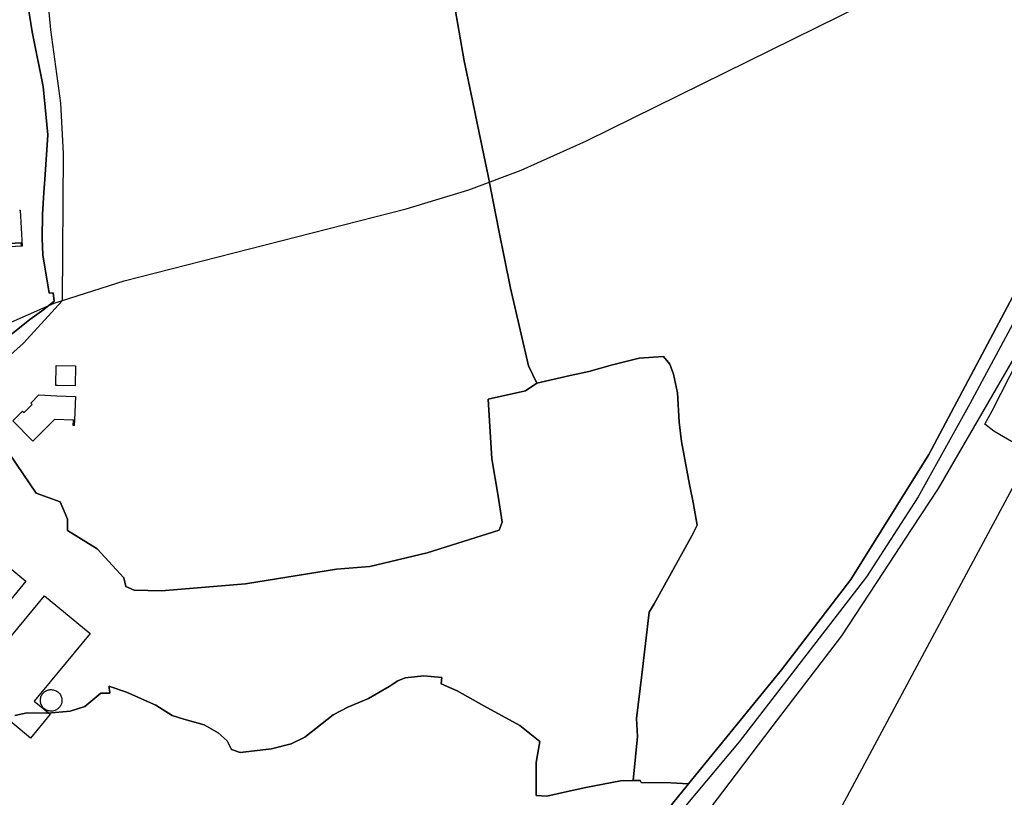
# Model space of a CAD drawing. Extents: x 577960 to 582939, y 6017202 to 6023066.
# Tile 192 of 217: x 580208 to 580543, y 6021959 to 6022223. Entities that reach past the tile are written whole.
import ezdxf

# ---------------------------------------------------------------- set-up
doc = ezdxf.new("R2010")
doc.units = 0
doc.header["$MEASUREMENT"] = 0
doc.linetypes.add('D', pattern=[0])
for name, color, linetype in [('LI__BAHNTR', 7, 'D'), ('LI__FLUR', 7, 'D'), ('LI__GEB', 7, 'Continuous'), ('LI__STRASSE', 7, 'Continuous')]:
    doc.layers.add(name, color=color, linetype=linetype)

msp = doc.modelspace()

# ---------------------------------------------------------------- linework, layer by layer
at = {"layer": 'LI__BAHNTR', "color": 250, "linetype": 'D', "true_color": 0x303030}
for p, q in [((580567.858, 6022105.192), (580520.127, 6022016.093)), ((580520.127, 6022016.093), (580451.121, 6021887.282))]:
    msp.add_line(p, q, dxfattribs=at)
at = {"layer": 'LI__FLUR', "color": 8, "linetype": 'D', "true_color": 0x808080}
for p, q in [((580212.321, 6022219.304), (580210.74, 6022229.31)), ((580210.74, 6022229.31), (580212.321, 6022219.304)), ((580355.93, 6022228.877), (580359.348, 6022209.425)), ((580359.348, 6022209.425), (580355.93, 6022228.877)), ((580216.069, 6022200.692), (580212.321, 6022219.304)), ((580212.321, 6022219.304), (580216.069, 6022200.692)), ((580359.348, 6022209.425), (580362.146, 6022195.861)), ((580362.146, 6022195.861), (580359.348, 6022209.425)), ((580217.708, 6022184.269), (580216.069, 6022200.692)), ((580216.069, 6022200.692), (580217.708, 6022184.269)), ((580362.146, 6022195.861), (580363.836, 6022187.665)), ((580363.836, 6022187.665), (580362.146, 6022195.861)), ((580363.836, 6022187.665), (580367.434, 6022170.263)), ((580367.434, 6022170.263), (580363.836, 6022187.665)), ((580216.598, 6022169.026), (580217.708, 6022184.269)), ((580217.708, 6022184.269), (580216.598, 6022169.026)), ((580216.278, 6022164.608), (580216.598, 6022169.026)), ((580216.598, 6022169.026), (580216.278, 6022164.608)), ((580367.434, 6022170.263), (580371.152, 6022151.701)), ((580371.152, 6022151.701), (580367.434, 6022170.263)), ((580215.858, 6022157.132), (580216.278, 6022164.608)), ((580216.278, 6022164.608), (580215.858, 6022157.132)), ((580215.688, 6022149.055), (580215.858, 6022157.132)), ((580215.858, 6022157.132), (580215.688, 6022149.055)), ((580371.152, 6022151.701), (580373.031, 6022142.116)), ((580373.031, 6022142.116), (580371.152, 6022151.701)), ((580215.948, 6022143.398), (580215.688, 6022149.055)), ((580215.688, 6022149.055), (580215.948, 6022143.398)), ((580218.137, 6022130.374), (580215.948, 6022143.398)), ((580215.948, 6022143.398), (580218.137, 6022130.374)), ((580373.031, 6022142.116), (580375.02, 6022132)), ((580375.02, 6022132), (580373.031, 6022142.116)), ((580517.368, 6022075.383), (580554.084, 6022144.521)), ((580554.084, 6022144.521), (580517.368, 6022075.383)), ((580375.02, 6022132), (580378.418, 6022117.887)), ((580378.418, 6022117.887), (580375.02, 6022132)), ((580219.516, 6022130.474), (580218.137, 6022130.374)), ((580218.137, 6022130.374), (580219.516, 6022130.474)), ((580219.856, 6022127.635), (580219.516, 6022130.474)), ((580219.516, 6022130.474), (580219.856, 6022127.635)), ((580211.599, 6022121.348), (580216.257, 6022124.806)), ((580216.257, 6022124.806), (580211.599, 6022121.348)), ((580216.257, 6022124.806), (580219.856, 6022127.635)), ((580219.856, 6022127.635), (580216.257, 6022124.806)), ((580202.883, 6022114.421), (580211.599, 6022121.348)), ((580211.599, 6022121.348), (580202.883, 6022114.421)), ((580378.418, 6022117.887), (580381.157, 6022105.572)), ((580381.157, 6022105.572), (580378.418, 6022117.887)), ((580549.765, 6022114.155), (580520.567, 6022063.808)), ((580409.825, 6022105.881), (580418.861, 6022108.26)), ((580418.861, 6022108.26), (580409.825, 6022105.881)), ((580418.861, 6022108.26), (580423.719, 6022108.6)), ((580423.719, 6022108.6), (580418.861, 6022108.26)), ((580423.719, 6022108.6), (580427.167, 6022108.81)), ((580427.167, 6022108.81), (580423.719, 6022108.6)), ((580427.167, 6022108.81), (580429.316, 6022106.181)), ((580429.316, 6022106.181), (580427.167, 6022108.81)), ((580538.909, 6022090.236), (580547.986, 6022108.058)), ((580381.157, 6022105.572), (580384.075, 6022099.685)), ((580384.075, 6022099.685), (580381.157, 6022105.572)), ((580401.778, 6022103.703), (580409.825, 6022105.881)), ((580409.825, 6022105.881), (580401.778, 6022103.703)), ((580429.316, 6022106.181), (580430.566, 6022102.733)), ((580430.566, 6022102.733), (580429.316, 6022106.181)), ((580384.075, 6022099.685), (580395.351, 6022102.293)), ((580395.351, 6022102.293), (580384.075, 6022099.685)), ((580395.351, 6022102.293), (580401.778, 6022103.703)), ((580401.778, 6022103.703), (580395.351, 6022102.293)), ((580430.566, 6022102.733), (580431.905, 6022096.355)), ((580431.905, 6022096.355), (580430.566, 6022102.733)), ((580384.075, 6022099.685), (580380.147, 6022097.056)), ((580380.147, 6022097.056), (580384.075, 6022099.685)), ((580380.147, 6022097.056), (580367.502, 6022094.278)), ((580367.502, 6022094.278), (580380.147, 6022097.056)), ((580431.905, 6022096.355), (580432.495, 6022086.37)), ((580432.495, 6022086.37), (580431.905, 6022096.355)), ((580367.502, 6022094.278), (580368.732, 6022073.957)), ((580368.732, 6022073.957), (580367.502, 6022094.278)), ((580536.49, 6022085.778), (580538.909, 6022090.236)), ((580432.495, 6022086.37), (580433.214, 6022079.873)), ((580433.214, 6022079.873), (580432.495, 6022086.37)), ((580539.479, 6022083.359), (580536.49, 6022085.778)), ((580547.466, 6022078.681), (580539.479, 6022083.359)), ((580213.647, 6022062.285), (580202.272, 6022079.108)), ((580202.272, 6022079.108), (580213.647, 6022062.285)), ((580433.214, 6022079.873), (580435.973, 6022065.239)), ((580435.973, 6022065.239), (580433.214, 6022079.873)), ((580495.177, 6022039.75), (580517.368, 6022075.383)), ((580517.368, 6022075.383), (580495.177, 6022039.75)), ((580368.732, 6022073.957), (580370.93, 6022061.222)), ((580370.93, 6022061.222), (580368.732, 6022073.957)), ((580435.973, 6022065.239), (580437.272, 6022059.092)), ((580437.272, 6022059.092), (580435.973, 6022065.239)), ((580221.854, 6022059.366), (580213.647, 6022062.285)), ((580213.647, 6022062.285), (580221.854, 6022059.366)), ((580370.93, 6022061.222), (580372.26, 6022052.376)), ((580372.26, 6022052.376), (580370.93, 6022061.222)), ((580520.567, 6022063.808), (580511.66, 6022050.255)), ((580223.213, 6022056.168), (580221.854, 6022059.366)), ((580221.854, 6022059.366), (580223.213, 6022056.168)), ((580437.272, 6022059.092), (580438.621, 6022051.326)), ((580438.621, 6022051.326), (580437.272, 6022059.092)), ((580224.393, 6022053.379), (580223.213, 6022056.168)), ((580223.213, 6022056.168), (580224.393, 6022053.379)), ((580224.303, 6022049.501), (580224.393, 6022053.379)), ((580224.393, 6022053.379), (580224.303, 6022049.501)), ((580372.26, 6022052.376), (580371.17, 6022049.698)), ((580371.17, 6022049.698), (580372.26, 6022052.376)), ((580438.621, 6022051.326), (580436.732, 6022047.687)), ((580436.732, 6022047.687), (580438.621, 6022051.326)), ((580234.448, 6022043.333), (580224.303, 6022049.501)), ((580224.303, 6022049.501), (580234.448, 6022043.333)), ((580371.17, 6022049.698), (580346.69, 6022041.942)), ((580346.69, 6022041.942), (580371.17, 6022049.698)), ((580511.66, 6022050.255), (580501.704, 6022035.102)), ((580436.732, 6022047.687), (580423.957, 6022024.548)), ((580423.957, 6022024.548), (580436.732, 6022047.687)), ((580243.534, 6022033.458), (580234.448, 6022043.333)), ((580234.448, 6022043.333), (580243.534, 6022033.458)), ((580346.69, 6022041.942), (580327.269, 6022037.314)), ((580327.269, 6022037.314), (580346.69, 6022041.942)), ((580490.869, 6022032.843), (580495.177, 6022039.75)), ((580495.177, 6022039.75), (580490.869, 6022032.843)), ((580315.853, 6022036.385), (580284.876, 6022031.388)), ((580284.876, 6022031.388), (580315.853, 6022036.385)), ((580327.269, 6022037.314), (580315.853, 6022036.385)), ((580315.853, 6022036.385), (580327.269, 6022037.314)), ((580501.704, 6022035.102), (580487.68, 6022013.752)), ((580244.224, 6022030.449), (580243.534, 6022033.458)), ((580243.534, 6022033.458), (580244.224, 6022030.449)), ((580284.876, 6022031.388), (580256.319, 6022029.049)), ((580256.319, 6022029.049), (580284.876, 6022031.388)), ((580467.278, 6022002.087), (580490.869, 6022032.843)), ((580490.869, 6022032.843), (580467.278, 6022002.087)), ((580247.033, 6022029.24), (580244.224, 6022030.449)), ((580244.224, 6022030.449), (580247.033, 6022029.24)), ((580256.319, 6022029.049), (580247.033, 6022029.24)), ((580247.033, 6022029.24), (580256.319, 6022029.049)), ((580423.957, 6022024.548), (580422.208, 6022021.749)), ((580422.208, 6022021.749), (580423.957, 6022024.548)), ((580422.208, 6022021.749), (580419.759, 6022000.439)), ((580419.759, 6022000.439), (580422.208, 6022021.749)), ((580487.68, 6022013.752), (580463.96, 6021982.685)), ((580435.652, 6021963.283), (580467.278, 6022002.087)), ((580467.278, 6022002.087), (580435.652, 6021963.283)), ((580336.774, 6021998.332), (580333.755, 6021996.422)), ((580333.755, 6021996.422), (580336.774, 6021998.332)), ((580339.193, 6021999.441), (580336.774, 6021998.332)), ((580336.774, 6021998.332), (580339.193, 6021999.441)), ((580345.57, 6022000.081), (580339.193, 6021999.441)), ((580339.193, 6021999.441), (580345.57, 6022000.081)), ((580351.728, 6021999.561), (580345.57, 6022000.081)), ((580345.57, 6022000.081), (580351.728, 6021999.561)), ((580351.518, 6021997.312), (580351.728, 6021999.561)), ((580351.728, 6021999.561), (580351.518, 6021997.312)), ((580419.759, 6022000.439), (580417.95, 6021985.605)), ((580417.95, 6021985.605), (580419.759, 6022000.439)), ((580237.306, 6021994.155), (580235.647, 6021994.135)), ((580235.647, 6021994.135), (580237.306, 6021994.155)), ((580238.706, 6021994.175), (580237.306, 6021994.155)), ((580237.306, 6021994.155), (580238.706, 6021994.175)), ((580239.145, 6021996.394), (580238.516, 6021996.604)), ((580238.516, 6021996.604), (580238.586, 6021995.715)), ((580238.586, 6021995.715), (580238.516, 6021996.604)), ((580238.516, 6021996.604), (580239.145, 6021996.394)), ((580238.586, 6021995.715), (580238.606, 6021995.415)), ((580238.606, 6021995.415), (580238.586, 6021995.715)), ((580238.606, 6021995.415), (580238.706, 6021994.175)), ((580238.706, 6021994.175), (580238.606, 6021995.415)), ((580244.483, 6021994.565), (580239.145, 6021996.394)), ((580239.145, 6021996.394), (580244.483, 6021994.565)), ((580254.459, 6021990.087), (580244.483, 6021994.565)), ((580244.483, 6021994.565), (580254.459, 6021990.087)), ((580333.755, 6021996.422), (580326.718, 6021992.414)), ((580326.718, 6021992.414), (580333.755, 6021996.422)), ((580356.885, 6021995.032), (580351.518, 6021997.312)), ((580351.518, 6021997.312), (580356.885, 6021995.032)), ((580365.952, 6021989.874), (580356.885, 6021995.032)), ((580356.885, 6021995.032), (580365.952, 6021989.874)), ((580235.647, 6021994.135), (580230.279, 6021989.647)), ((580230.279, 6021989.647), (580235.647, 6021994.135)), ((580326.718, 6021992.414), (580319.731, 6021989.435)), ((580319.731, 6021989.435), (580326.718, 6021992.414)), ((580210.618, 6021987.538), (580206.479, 6021986.609)), ((580206.479, 6021986.609), (580210.618, 6021987.538)), ((580217.645, 6021987.388), (580210.618, 6021987.538)), ((580210.618, 6021987.538), (580217.645, 6021987.388)), ((580225.221, 6021988.018), (580217.645, 6021987.388)), ((580217.645, 6021987.388), (580225.221, 6021988.018)), ((580230.279, 6021989.647), (580225.221, 6021988.018)), ((580225.221, 6021988.018), (580230.279, 6021989.647)), ((580259.997, 6021986.538), (580254.459, 6021990.087)), ((580254.459, 6021990.087), (580259.997, 6021986.538)), ((580319.731, 6021989.435), (580314.733, 6021986.787)), ((580314.733, 6021986.787), (580319.731, 6021989.435)), ((580378.306, 6021983.237), (580365.952, 6021989.874)), ((580365.952, 6021989.874), (580378.306, 6021983.237)), ((580263.945, 6021985.388), (580259.997, 6021986.538)), ((580259.997, 6021986.538), (580263.945, 6021985.388)), ((580270.862, 6021983.369), (580263.945, 6021985.388)), ((580263.945, 6021985.388), (580270.862, 6021983.369)), ((580314.733, 6021986.787), (580305.108, 6021979.26)), ((580305.108, 6021979.26), (580314.733, 6021986.787)), ((580417.95, 6021985.605), (580418.339, 6021979.407)), ((580418.339, 6021979.407), (580417.95, 6021985.605)), ((580275.65, 6021980.7), (580270.862, 6021983.369)), ((580270.862, 6021983.369), (580275.65, 6021980.7)), ((580385.044, 6021977.759), (580378.306, 6021983.237)), ((580378.306, 6021983.237), (580385.044, 6021977.759)), ((580463.96, 6021982.685), (580447.157, 6021960.654)), ((580278.719, 6021977.931), (580275.65, 6021980.7)), ((580275.65, 6021980.7), (580278.719, 6021977.931)), ((580280.188, 6021974.962), (580278.719, 6021977.931)), ((580278.719, 6021977.931), (580280.188, 6021974.962)), ((580305.108, 6021979.26), (580300.47, 6021976.891)), ((580300.47, 6021976.891), (580305.108, 6021979.26)), ((580383.834, 6021970.561), (580385.044, 6021977.759)), ((580385.044, 6021977.759), (580383.834, 6021970.561)), ((580418.339, 6021979.407), (580416.82, 6021964.463)), ((580416.82, 6021964.463), (580418.339, 6021979.407)), ((580283.097, 6021973.962), (580280.188, 6021974.962)), ((580280.188, 6021974.962), (580283.097, 6021973.962)), ((580293.772, 6021975.232), (580283.097, 6021973.962)), ((580283.097, 6021973.962), (580293.772, 6021975.232)), ((580300.47, 6021976.891), (580293.772, 6021975.232)), ((580293.772, 6021975.232), (580300.47, 6021976.891)), ((580383.794, 6021959.386), (580383.834, 6021970.561)), ((580383.834, 6021970.561), (580383.794, 6021959.386)), ((580412.472, 6021964.383), (580400.657, 6021962.084)), ((580400.657, 6021962.084), (580412.472, 6021964.383)), ((580416.82, 6021964.463), (580412.472, 6021964.383)), ((580412.472, 6021964.383), (580416.82, 6021964.463)), ((580416.82, 6021964.463), (580417.25, 6021964.473)), ((580417.25, 6021964.473), (580416.82, 6021964.463)), ((580417.25, 6021964.473), (580419.199, 6021964.513)), ((580419.199, 6021964.513), (580417.25, 6021964.473)), ((580419.199, 6021964.513), (580419.549, 6021963.833)), ((580419.549, 6021963.833), (580419.199, 6021964.513)), ((580400.657, 6021962.084), (580393.49, 6021960.455)), ((580393.49, 6021960.455), (580400.657, 6021962.084)), ((580447.157, 6021960.654), (580414.872, 6021918.341)), ((580419.549, 6021963.833), (580429.675, 6021963.673)), ((580429.675, 6021963.673), (580419.549, 6021963.833)), ((580435.192, 6021962.723), (580427.356, 6021953.097)), ((580427.356, 6021953.097), (580435.192, 6021962.723)), ((580429.675, 6021963.673), (580435.652, 6021963.283)), ((580435.652, 6021963.283), (580429.675, 6021963.673)), ((580435.652, 6021963.283), (580435.192, 6021962.723)), ((580435.192, 6021962.723), (580435.652, 6021963.283)), ((580387.453, 6021959.096), (580383.794, 6021959.386)), ((580383.794, 6021959.386), (580387.453, 6021959.096)), ((580393.49, 6021960.455), (580387.453, 6021959.096)), ((580387.453, 6021959.096), (580393.49, 6021960.455))]:
    msp.add_line(p, q, dxfattribs=at)
at = {"layer": 'LI__GEB', "color": 5, "linetype": 'D', "true_color": 0x0000ff}
for p, q in [((580208.011, 6022158.561), (580208.261, 6022158.571)), ((580208.261, 6022158.571), (580208.951, 6022146.297)), ((580208.651, 6022147.426), (580194.577, 6022146.647)), ((580208.711, 6022146.287), (580208.651, 6022147.426)), ((580208.951, 6022146.297), (580208.711, 6022146.287)), ((580220.405, 6022098.858), (580220.495, 6022105.675)), ((580220.495, 6022105.675), (580227.032, 6022105.585)), ((580227.032, 6022105.585), (580226.942, 6022098.768)), ((580220.905, 6022098.848), (580220.405, 6022098.858)), ((580226.942, 6022098.768), (580220.905, 6022098.848)), ((580211.829, 6022092.901), (580214.637, 6022095.71)), ((580214.637, 6022095.71), (580220.745, 6022095.43)), ((580220.745, 6022095.43), (580227.132, 6022095.13)), ((580227.132, 6022095.13), (580226.752, 6022087.064)), ((580209.59, 6022089.663), (580212.328, 6022092.401)), ((580212.328, 6022092.401), (580211.829, 6022092.901)), ((580205.741, 6022086.824), (580209.09, 6022090.162)), ((580209.09, 6022090.162), (580209.59, 6022089.663)), ((580212.548, 6022079.987), (580205.741, 6022086.824)), ((580219.935, 6022087.354), (580212.548, 6022079.987)), ((580226.362, 6022087.074), (580219.935, 6022087.354)), ((580226.282, 6022085.304), (580226.362, 6022087.074)), ((580226.672, 6022085.284), (580226.282, 6022085.304)), ((580226.752, 6022087.064), (580226.672, 6022085.284)), ((580183.88, 6022054.049), (580210.238, 6022032.259)), ((580210.238, 6022032.259), (580184.679, 6022001.334)), ((580190.766, 6021996.145), (580216.496, 6022027.351)), ((580216.496, 6022027.351), (580232.039, 6022014.547)), ((580232.039, 6022014.547), (580212.997, 6021991.457)), ((580211.737, 6021978.872), (580190.766, 6021996.145)), ((580212.997, 6021991.457), (580218.414, 6021986.989)), ((580218.414, 6021986.989), (580211.737, 6021978.872))]:
    msp.add_line(p, q, dxfattribs=at)
at = {"layer": 'LI__GEB', "color": 5, "linetype": 'D', "true_color": 0x0100ff}
for p, q in [((580194.577, 6022146.647), (580208.651, 6022147.426)), ((580208.711, 6022146.287), (580194.637, 6022145.507)), ((580208.651, 6022147.426), (580208.711, 6022146.287)), ((580215.946, 6021994.052), (580216.156, 6021994.289)), ((580216.156, 6021994.289), (580216.387, 6021994.507)), ((580216.387, 6021994.507), (580216.635, 6021994.705)), ((580216.635, 6021994.705), (580216.918, 6021994.889)), ((580216.918, 6021994.889), (580217.216, 6021995.046)), ((580217.216, 6021995.046), (580217.527, 6021995.175)), ((580217.527, 6021995.175), (580217.849, 6021995.275)), ((580217.849, 6021995.275), (580218.179, 6021995.346)), ((580218.179, 6021995.346), (580218.514, 6021995.386)), ((580218.514, 6021995.386), (580218.851, 6021995.395)), ((580218.851, 6021995.395), (580219.187, 6021995.374)), ((580219.187, 6021995.374), (580219.52, 6021995.322)), ((580219.52, 6021995.322), (580219.847, 6021995.24)), ((580219.847, 6021995.24), (580220.165, 6021995.129)), ((580220.165, 6021995.129), (580220.471, 6021994.988)), ((580220.471, 6021994.988), (580220.764, 6021994.821)), ((580220.764, 6021994.821), (580221.04, 6021994.628)), ((580221.04, 6021994.628), (580221.297, 6021994.41)), ((580221.297, 6021994.41), (580221.533, 6021994.17)), ((580221.533, 6021994.17), (580221.747, 6021993.909)), ((580215.118, 6021991.704), (580215.13, 6021992.021)), ((580215.133, 6021991.386), (580215.118, 6021991.704)), ((580215.13, 6021992.021), (580215.169, 6021992.336)), ((580215.176, 6021991.072), (580215.133, 6021991.386)), ((580215.169, 6021992.336), (580215.235, 6021992.646)), ((580215.245, 6021990.762), (580215.176, 6021991.072)), ((580215.235, 6021992.646), (580215.328, 6021992.95)), ((580215.328, 6021992.95), (580215.446, 6021993.244)), ((580215.446, 6021993.244), (580215.589, 6021993.527)), ((580215.589, 6021993.527), (580215.756, 6021993.797)), ((580215.756, 6021993.797), (580215.946, 6021994.052)), ((580221.747, 6021993.909), (580221.936, 6021993.63)), ((580221.936, 6021993.63), (580222.098, 6021993.335)), ((580222.098, 6021993.335), (580222.233, 6021993.026)), ((580222.233, 6021993.026), (580222.328, 6021992.736)), ((580222.376, 6021990.921), (580222.296, 6021990.626)), ((580222.328, 6021992.736), (580222.399, 6021992.438)), ((580222.431, 6021991.222), (580222.376, 6021990.921)), ((580222.399, 6021992.438), (580222.445, 6021992.136)), ((580222.461, 6021991.526), (580222.431, 6021991.222)), ((580222.445, 6021992.136), (580222.466, 6021991.831)), ((580222.466, 6021991.831), (580222.461, 6021991.526)), ((580215.341, 6021990.459), (580215.245, 6021990.762)), ((580215.463, 6021990.166), (580215.341, 6021990.459)), ((580215.609, 6021989.884), (580215.463, 6021990.166)), ((580215.779, 6021989.616), (580215.609, 6021989.884)), ((580215.972, 6021989.363), (580215.779, 6021989.616)), ((580216.185, 6021989.128), (580215.972, 6021989.363)), ((580216.421, 6021988.916), (580216.185, 6021989.128)), ((580216.675, 6021988.725), (580216.421, 6021988.916)), ((580216.944, 6021988.556), (580216.675, 6021988.725)), ((580217.226, 6021988.41), (580216.944, 6021988.556)), ((580217.52, 6021988.289), (580217.226, 6021988.41)), ((580217.822, 6021988.194), (580217.52, 6021988.289)), ((580218.132, 6021988.125), (580217.822, 6021988.194)), ((580218.447, 6021988.082), (580218.132, 6021988.125)), ((580218.764, 6021988.066), (580218.447, 6021988.082)), ((580219.082, 6021988.078), (580218.764, 6021988.066)), ((580219.397, 6021988.116), (580219.082, 6021988.078)), ((580219.708, 6021988.182), (580219.397, 6021988.116)), ((580220.012, 6021988.273), (580219.708, 6021988.182)), ((580220.308, 6021988.39), (580220.012, 6021988.273)), ((580220.592, 6021988.532), (580220.308, 6021988.39)), ((580220.863, 6021988.698), (580220.592, 6021988.532)), ((580221.108, 6021988.881), (580220.863, 6021988.698)), ((580221.337, 6021989.083), (580221.108, 6021988.881)), ((580221.549, 6021989.304), (580221.337, 6021989.083)), ((580221.741, 6021989.542), (580221.549, 6021989.304)), ((580221.913, 6021989.794), (580221.741, 6021989.542)), ((580222.064, 6021990.061), (580221.913, 6021989.794)), ((580222.192, 6021990.339), (580222.064, 6021990.061)), ((580222.296, 6021990.626), (580222.192, 6021990.339))]:
    msp.add_line(p, q, dxfattribs=at)
at = {"layer": 'LI__STRASSE', "color": 251, "linetype": 'D', "true_color": 0x656464}
for p, q in [((580648.017, 6022310.385), (580531.363, 6022092.685)), ((580216.6, 6022242.123), (580218.598, 6022219.933)), ((580218.598, 6022219.933), (580221.996, 6022194.944)), ((580221.996, 6022194.944), (580222.896, 6022177.812)), ((580222.896, 6022177.812), (580222.495, 6022127.675)), ((580222.495, 6022127.675), (580209.427, 6022113.271)), ((580209.427, 6022113.271), (580199.307, 6022104.341)), ((580531.363, 6022092.685), (580513.736, 6022060.994)), ((580513.736, 6022060.994), (580496.141, 6022033.808)), ((580496.141, 6022033.808), (580452.895, 6021977.637)), ((580452.895, 6021977.637), (580425.107, 6021944.55))]:
    msp.add_line(p, q, dxfattribs=at)
at = {"layer": 'LI__STRASSE', "color": 251, "linetype": 'D', "true_color": 0x646464}
for p, q in [((580400.931, 6022182.146), (580495.043, 6022228.543)), ((580378.68, 6022172.15), (580400.931, 6022182.146)), ((580360.937, 6022165.514), (580378.68, 6022172.15)), ((580339.547, 6022159.07), (580360.937, 6022165.514)), ((580243.607, 6022134.489), (580339.547, 6022159.07)), ((580219.868, 6022126.957), (580243.607, 6022134.489)), ((580202.411, 6022119.177), (580219.868, 6022126.957))]:
    msp.add_line(p, q, dxfattribs=at)

doc.saveas('drawing.dxf')
